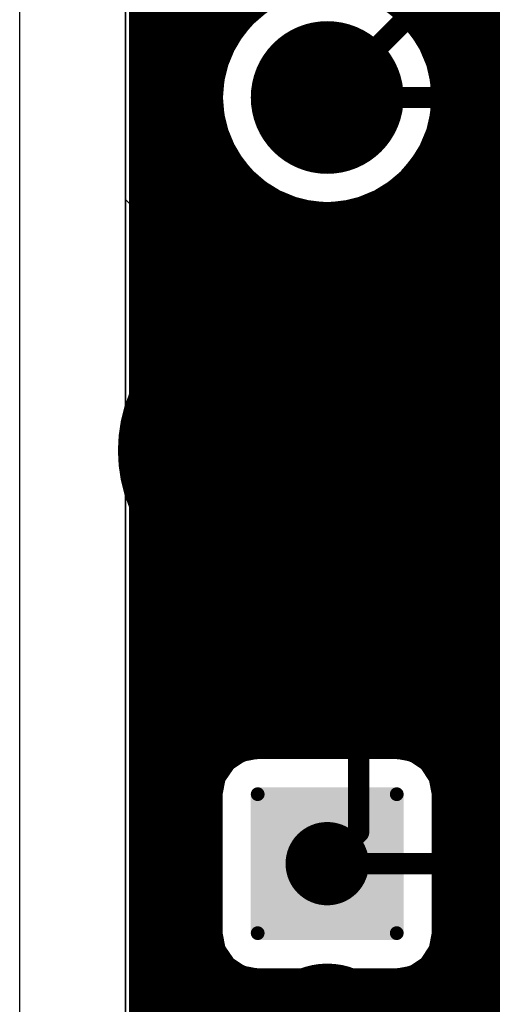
# Model space of a CAD drawing. Header units: millimetres. Extents: x 1.27 to 3.86, y 0.66 to 4.7.
# Tile 3 of 236: x 1.69 to 1.83, y 2.15 to 2.43. Entities that reach past the tile are written whole.
import ezdxf

# ---------------------------------------------------------------- set-up
doc = ezdxf.new("R2010")
doc.units = ezdxf.units.MM
doc.header["$MEASUREMENT"] = 0
for name, color, linetype in [('BottomLayer', 5, 'Continuous'), ('MidLayer1', 16, 'Continuous'), ('MidLayer2', 76, 'Continuous'), ('MidLayer3', 90, 'Continuous'), ('MidLayer4', 156, 'Continuous'), ('MidLayer5', 130, 'Continuous'), ('MidLayer6', 216, 'Continuous'), ('MultiLayer', 9, 'Continuous'), ('PadHoleLayer', 156, 'Continuous'), ('TopLayer', 1, 'Continuous')]:
    doc.layers.add(name, color=color, linetype=linetype)

# ---------------------------------------------------------------- blocks, each defined once
blk = doc.blocks.new('FP_M50_3930342_HDR3_MFG_104')
at = {"layer": 'BottomLayer'}
for points, const_width in [([(-0.07068, 0.05907, 1), (-0.06873, 0.05907, 1)], 0.00195), ([(-0.03127, 0.05907, 1), (-0.02932, 0.05907, 1)], 0.00195), ([(-0.01083, 0.03937, 1), (0.01083, 0.03937, 1)], 0.02165), ([(0.03917, 0.03937, 1), (0.06083, 0.03937, 1)], 0.02165), ([(-0.07068, 0.01967, 1), (-0.06873, 0.01967, 1)], 0.00195), ([(-0.03127, 0.01967, 1), (-0.02932, 0.01967, 1)], 0.00195)]:
    blk.add_lwpolyline(points, format="xyb", close=True, dxfattribs=dict(at, const_width=const_width))
for points in [[(-0.07165, 0.01967), (-0.02835, 0.01967), (-0.07165, 0.05907), (-0.02835, 0.05907)], [(-0.0697, 0.01772), (-0.0303, 0.01772), (-0.0697, 0.06102), (-0.0303, 0.06102)]]:
    blk.add_solid(points, dxfattribs=at)
at = {"layer": 'MidLayer1'}
for points, const_width in [([(-0.07068, 0.05907, 1), (-0.06873, 0.05907, 1)], 0.00195), ([(-0.03127, 0.05907, 1), (-0.02932, 0.05907, 1)], 0.00195), ([(-0.01083, 0.03937, 1), (0.01083, 0.03937, 1)], 0.02165), ([(0.03917, 0.03937, 1), (0.06083, 0.03937, 1)], 0.02165), ([(-0.07068, 0.01967, 1), (-0.06873, 0.01967, 1)], 0.00195), ([(-0.03127, 0.01967, 1), (-0.02932, 0.01967, 1)], 0.00195)]:
    blk.add_lwpolyline(points, format="xyb", close=True, dxfattribs=dict(at, const_width=const_width))
for points in [[(-0.07165, 0.01967), (-0.02835, 0.01967), (-0.07165, 0.05907), (-0.02835, 0.05907)], [(-0.0697, 0.01772), (-0.0303, 0.01772), (-0.0697, 0.06102), (-0.0303, 0.06102)]]:
    blk.add_solid(points, dxfattribs=at)
at = {"layer": 'MidLayer2'}
for points, const_width in [([(-0.07068, 0.05907, 1), (-0.06873, 0.05907, 1)], 0.00195), ([(-0.03127, 0.05907, 1), (-0.02932, 0.05907, 1)], 0.00195), ([(-0.01083, 0.03937, 1), (0.01083, 0.03937, 1)], 0.02165), ([(0.03917, 0.03937, 1), (0.06083, 0.03937, 1)], 0.02165), ([(-0.07068, 0.01967, 1), (-0.06873, 0.01967, 1)], 0.00195), ([(-0.03127, 0.01967, 1), (-0.02932, 0.01967, 1)], 0.00195)]:
    blk.add_lwpolyline(points, format="xyb", close=True, dxfattribs=dict(at, const_width=const_width))
for points in [[(-0.07165, 0.01967), (-0.02835, 0.01967), (-0.07165, 0.05907), (-0.02835, 0.05907)], [(-0.0697, 0.01772), (-0.0303, 0.01772), (-0.0697, 0.06102), (-0.0303, 0.06102)]]:
    blk.add_solid(points, dxfattribs=at)
at = {"layer": 'MidLayer3'}
for points, const_width in [([(-0.07068, 0.05907, 1), (-0.06873, 0.05907, 1)], 0.00195), ([(-0.03127, 0.05907, 1), (-0.02932, 0.05907, 1)], 0.00195), ([(-0.01083, 0.03937, 1), (0.01083, 0.03937, 1)], 0.02165), ([(0.03917, 0.03937, 1), (0.06083, 0.03937, 1)], 0.02165), ([(-0.07068, 0.01967, 1), (-0.06873, 0.01967, 1)], 0.00195), ([(-0.03127, 0.01967, 1), (-0.02932, 0.01967, 1)], 0.00195)]:
    blk.add_lwpolyline(points, format="xyb", close=True, dxfattribs=dict(at, const_width=const_width))
for points in [[(-0.07165, 0.01967), (-0.02835, 0.01967), (-0.07165, 0.05907), (-0.02835, 0.05907)], [(-0.0697, 0.01772), (-0.0303, 0.01772), (-0.0697, 0.06102), (-0.0303, 0.06102)]]:
    blk.add_solid(points, dxfattribs=at)
at = {"layer": 'MidLayer4'}
for points, const_width in [([(-0.07068, 0.05907, 1), (-0.06873, 0.05907, 1)], 0.00195), ([(-0.03127, 0.05907, 1), (-0.02932, 0.05907, 1)], 0.00195), ([(-0.01083, 0.03937, 1), (0.01083, 0.03937, 1)], 0.02165), ([(0.03917, 0.03937, 1), (0.06083, 0.03937, 1)], 0.02165), ([(-0.07068, 0.01967, 1), (-0.06873, 0.01967, 1)], 0.00195), ([(-0.03127, 0.01967, 1), (-0.02932, 0.01967, 1)], 0.00195)]:
    blk.add_lwpolyline(points, format="xyb", close=True, dxfattribs=dict(at, const_width=const_width))
for points in [[(-0.07165, 0.01967), (-0.02835, 0.01967), (-0.07165, 0.05907), (-0.02835, 0.05907)], [(-0.0697, 0.01772), (-0.0303, 0.01772), (-0.0697, 0.06102), (-0.0303, 0.06102)]]:
    blk.add_solid(points, dxfattribs=at)
at = {"layer": 'MidLayer5'}
for points, const_width in [([(-0.07068, 0.05907, 1), (-0.06873, 0.05907, 1)], 0.00195), ([(-0.03127, 0.05907, 1), (-0.02932, 0.05907, 1)], 0.00195), ([(-0.01083, 0.03937, 1), (0.01083, 0.03937, 1)], 0.02165), ([(0.03917, 0.03937, 1), (0.06083, 0.03937, 1)], 0.02165), ([(-0.07068, 0.01967, 1), (-0.06873, 0.01967, 1)], 0.00195), ([(-0.03127, 0.01967, 1), (-0.02932, 0.01967, 1)], 0.00195)]:
    blk.add_lwpolyline(points, format="xyb", close=True, dxfattribs=dict(at, const_width=const_width))
for points in [[(-0.07165, 0.01967), (-0.02835, 0.01967), (-0.07165, 0.05907), (-0.02835, 0.05907)], [(-0.0697, 0.01772), (-0.0303, 0.01772), (-0.0697, 0.06102), (-0.0303, 0.06102)]]:
    blk.add_solid(points, dxfattribs=at)
at = {"layer": 'MidLayer6'}
for points, const_width in [([(-0.07068, 0.05907, 1), (-0.06873, 0.05907, 1)], 0.00195), ([(-0.03127, 0.05907, 1), (-0.02932, 0.05907, 1)], 0.00195), ([(-0.01083, 0.03937, 1), (0.01083, 0.03937, 1)], 0.02165), ([(0.03917, 0.03937, 1), (0.06083, 0.03937, 1)], 0.02165), ([(-0.07068, 0.01967, 1), (-0.06873, 0.01967, 1)], 0.00195), ([(-0.03127, 0.01967, 1), (-0.02932, 0.01967, 1)], 0.00195)]:
    blk.add_lwpolyline(points, format="xyb", close=True, dxfattribs=dict(at, const_width=const_width))
for points in [[(-0.07165, 0.01967), (-0.02835, 0.01967), (-0.07165, 0.05907), (-0.02835, 0.05907)], [(-0.0697, 0.01772), (-0.0303, 0.01772), (-0.0697, 0.06102), (-0.0303, 0.06102)]]:
    blk.add_solid(points, dxfattribs=at)
at = {"layer": 'MultiLayer'}
for points, const_width in [([(-0.07068, 0.05907, 1), (-0.06873, 0.05907, 1)], 0.00195), ([(-0.03127, 0.05907, 1), (-0.02932, 0.05907, 1)], 0.00195), ([(-0.01083, 0.03937, 1), (0.01083, 0.03937, 1)], 0.02165), ([(0.03917, 0.03937, 1), (0.06083, 0.03937, 1)], 0.02165), ([(-0.07068, 0.01967, 1), (-0.06873, 0.01967, 1)], 0.00195), ([(-0.03127, 0.01967, 1), (-0.02932, 0.01967, 1)], 0.00195)]:
    blk.add_lwpolyline(points, format="xyb", close=True, dxfattribs=dict(at, const_width=const_width))
for points in [[(-0.07165, 0.01967), (-0.02835, 0.01967), (-0.07165, 0.05907), (-0.02835, 0.05907)], [(-0.0697, 0.01772), (-0.0303, 0.01772), (-0.0697, 0.06102), (-0.0303, 0.06102)]]:
    blk.add_solid(points, dxfattribs=at)
at = {"layer": 'PadHoleLayer', "const_width": 0.01181}
for points in [[(-0.05591, 0.03937, 1), (-0.04409, 0.03937, 1)], [(-0.00591, 0.03937, 1), (0.00591, 0.03937, 1)], [(0.04409, 0.03937, 1), (0.05591, 0.03937, 1)]]:
    blk.add_lwpolyline(points, format="xyb", close=True, dxfattribs=at)
at = {"layer": 'TopLayer'}
for points, const_width in [([(-0.07068, 0.05907, 1), (-0.06873, 0.05907, 1)], 0.00195), ([(-0.03127, 0.05907, 1), (-0.02932, 0.05907, 1)], 0.00195), ([(-0.01083, 0.03937, 1), (0.01083, 0.03937, 1)], 0.02165), ([(0.03917, 0.03937, 1), (0.06083, 0.03937, 1)], 0.02165), ([(-0.07068, 0.01967, 1), (-0.06873, 0.01967, 1)], 0.00195), ([(-0.03127, 0.01967, 1), (-0.02932, 0.01967, 1)], 0.00195)]:
    blk.add_lwpolyline(points, format="xyb", close=True, dxfattribs=dict(at, const_width=const_width))
for points in [[(-0.07165, 0.01967), (-0.02835, 0.01967), (-0.07165, 0.05907), (-0.02835, 0.05907)], [(-0.0697, 0.01772), (-0.0303, 0.01772), (-0.0697, 0.06102), (-0.0303, 0.06102)]]:
    blk.add_solid(points, dxfattribs=at)
blk = doc.blocks.new('FP_M50_3930342_HDR3_MFG_105')
at = {"layer": 'BottomLayer'}
for points, const_width in [([(-0.07068, 0.05907, 1), (-0.06873, 0.05907, 1)], 0.00195), ([(-0.03127, 0.05907, 1), (-0.02932, 0.05907, 1)], 0.00195), ([(-0.01083, 0.03937, 1), (0.01083, 0.03937, 1)], 0.02165), ([(0.03917, 0.03937, 1), (0.06083, 0.03937, 1)], 0.02165), ([(-0.07068, 0.01967, 1), (-0.06873, 0.01967, 1)], 0.00195), ([(-0.03127, 0.01967, 1), (-0.02932, 0.01967, 1)], 0.00195)]:
    blk.add_lwpolyline(points, format="xyb", close=True, dxfattribs=dict(at, const_width=const_width))
for points in [[(-0.07165, 0.01967), (-0.02835, 0.01967), (-0.07165, 0.05907), (-0.02835, 0.05907)], [(-0.0697, 0.01772), (-0.0303, 0.01772), (-0.0697, 0.06102), (-0.0303, 0.06102)]]:
    blk.add_solid(points, dxfattribs=at)
at = {"layer": 'MidLayer1'}
for points, const_width in [([(-0.07068, 0.05907, 1), (-0.06873, 0.05907, 1)], 0.00195), ([(-0.03127, 0.05907, 1), (-0.02932, 0.05907, 1)], 0.00195), ([(-0.01083, 0.03937, 1), (0.01083, 0.03937, 1)], 0.02165), ([(0.03917, 0.03937, 1), (0.06083, 0.03937, 1)], 0.02165), ([(-0.07068, 0.01967, 1), (-0.06873, 0.01967, 1)], 0.00195), ([(-0.03127, 0.01967, 1), (-0.02932, 0.01967, 1)], 0.00195)]:
    blk.add_lwpolyline(points, format="xyb", close=True, dxfattribs=dict(at, const_width=const_width))
for points in [[(-0.07165, 0.01967), (-0.02835, 0.01967), (-0.07165, 0.05907), (-0.02835, 0.05907)], [(-0.0697, 0.01772), (-0.0303, 0.01772), (-0.0697, 0.06102), (-0.0303, 0.06102)]]:
    blk.add_solid(points, dxfattribs=at)
at = {"layer": 'MidLayer2'}
for points, const_width in [([(-0.07068, 0.05907, 1), (-0.06873, 0.05907, 1)], 0.00195), ([(-0.03127, 0.05907, 1), (-0.02932, 0.05907, 1)], 0.00195), ([(-0.01083, 0.03937, 1), (0.01083, 0.03937, 1)], 0.02165), ([(0.03917, 0.03937, 1), (0.06083, 0.03937, 1)], 0.02165), ([(-0.07068, 0.01967, 1), (-0.06873, 0.01967, 1)], 0.00195), ([(-0.03127, 0.01967, 1), (-0.02932, 0.01967, 1)], 0.00195)]:
    blk.add_lwpolyline(points, format="xyb", close=True, dxfattribs=dict(at, const_width=const_width))
for points in [[(-0.07165, 0.01967), (-0.02835, 0.01967), (-0.07165, 0.05907), (-0.02835, 0.05907)], [(-0.0697, 0.01772), (-0.0303, 0.01772), (-0.0697, 0.06102), (-0.0303, 0.06102)]]:
    blk.add_solid(points, dxfattribs=at)
at = {"layer": 'MidLayer3'}
for points, const_width in [([(-0.07068, 0.05907, 1), (-0.06873, 0.05907, 1)], 0.00195), ([(-0.03127, 0.05907, 1), (-0.02932, 0.05907, 1)], 0.00195), ([(-0.01083, 0.03937, 1), (0.01083, 0.03937, 1)], 0.02165), ([(0.03917, 0.03937, 1), (0.06083, 0.03937, 1)], 0.02165), ([(-0.07068, 0.01967, 1), (-0.06873, 0.01967, 1)], 0.00195), ([(-0.03127, 0.01967, 1), (-0.02932, 0.01967, 1)], 0.00195)]:
    blk.add_lwpolyline(points, format="xyb", close=True, dxfattribs=dict(at, const_width=const_width))
for points in [[(-0.07165, 0.01967), (-0.02835, 0.01967), (-0.07165, 0.05907), (-0.02835, 0.05907)], [(-0.0697, 0.01772), (-0.0303, 0.01772), (-0.0697, 0.06102), (-0.0303, 0.06102)]]:
    blk.add_solid(points, dxfattribs=at)
at = {"layer": 'MidLayer4'}
for points, const_width in [([(-0.07068, 0.05907, 1), (-0.06873, 0.05907, 1)], 0.00195), ([(-0.03127, 0.05907, 1), (-0.02932, 0.05907, 1)], 0.00195), ([(-0.01083, 0.03937, 1), (0.01083, 0.03937, 1)], 0.02165), ([(0.03917, 0.03937, 1), (0.06083, 0.03937, 1)], 0.02165), ([(-0.07068, 0.01967, 1), (-0.06873, 0.01967, 1)], 0.00195), ([(-0.03127, 0.01967, 1), (-0.02932, 0.01967, 1)], 0.00195)]:
    blk.add_lwpolyline(points, format="xyb", close=True, dxfattribs=dict(at, const_width=const_width))
for points in [[(-0.07165, 0.01967), (-0.02835, 0.01967), (-0.07165, 0.05907), (-0.02835, 0.05907)], [(-0.0697, 0.01772), (-0.0303, 0.01772), (-0.0697, 0.06102), (-0.0303, 0.06102)]]:
    blk.add_solid(points, dxfattribs=at)
at = {"layer": 'MidLayer5'}
for points, const_width in [([(-0.07068, 0.05907, 1), (-0.06873, 0.05907, 1)], 0.00195), ([(-0.03127, 0.05907, 1), (-0.02932, 0.05907, 1)], 0.00195), ([(-0.01083, 0.03937, 1), (0.01083, 0.03937, 1)], 0.02165), ([(0.03917, 0.03937, 1), (0.06083, 0.03937, 1)], 0.02165), ([(-0.07068, 0.01967, 1), (-0.06873, 0.01967, 1)], 0.00195), ([(-0.03127, 0.01967, 1), (-0.02932, 0.01967, 1)], 0.00195)]:
    blk.add_lwpolyline(points, format="xyb", close=True, dxfattribs=dict(at, const_width=const_width))
for points in [[(-0.07165, 0.01967), (-0.02835, 0.01967), (-0.07165, 0.05907), (-0.02835, 0.05907)], [(-0.0697, 0.01772), (-0.0303, 0.01772), (-0.0697, 0.06102), (-0.0303, 0.06102)]]:
    blk.add_solid(points, dxfattribs=at)
at = {"layer": 'MidLayer6'}
for points, const_width in [([(-0.07068, 0.05907, 1), (-0.06873, 0.05907, 1)], 0.00195), ([(-0.03127, 0.05907, 1), (-0.02932, 0.05907, 1)], 0.00195), ([(-0.01083, 0.03937, 1), (0.01083, 0.03937, 1)], 0.02165), ([(0.03917, 0.03937, 1), (0.06083, 0.03937, 1)], 0.02165), ([(-0.07068, 0.01967, 1), (-0.06873, 0.01967, 1)], 0.00195), ([(-0.03127, 0.01967, 1), (-0.02932, 0.01967, 1)], 0.00195)]:
    blk.add_lwpolyline(points, format="xyb", close=True, dxfattribs=dict(at, const_width=const_width))
for points in [[(-0.07165, 0.01967), (-0.02835, 0.01967), (-0.07165, 0.05907), (-0.02835, 0.05907)], [(-0.0697, 0.01772), (-0.0303, 0.01772), (-0.0697, 0.06102), (-0.0303, 0.06102)]]:
    blk.add_solid(points, dxfattribs=at)
at = {"layer": 'MultiLayer'}
for points, const_width in [([(-0.07068, 0.05907, 1), (-0.06873, 0.05907, 1)], 0.00195), ([(-0.03127, 0.05907, 1), (-0.02932, 0.05907, 1)], 0.00195), ([(-0.01083, 0.03937, 1), (0.01083, 0.03937, 1)], 0.02165), ([(0.03917, 0.03937, 1), (0.06083, 0.03937, 1)], 0.02165), ([(-0.07068, 0.01967, 1), (-0.06873, 0.01967, 1)], 0.00195), ([(-0.03127, 0.01967, 1), (-0.02932, 0.01967, 1)], 0.00195)]:
    blk.add_lwpolyline(points, format="xyb", close=True, dxfattribs=dict(at, const_width=const_width))
for points in [[(-0.07165, 0.01967), (-0.02835, 0.01967), (-0.07165, 0.05907), (-0.02835, 0.05907)], [(-0.0697, 0.01772), (-0.0303, 0.01772), (-0.0697, 0.06102), (-0.0303, 0.06102)]]:
    blk.add_solid(points, dxfattribs=at)
at = {"layer": 'PadHoleLayer', "const_width": 0.01181}
for points in [[(-0.05591, 0.03937, 1), (-0.04409, 0.03937, 1)], [(-0.00591, 0.03937, 1), (0.00591, 0.03937, 1)], [(0.04409, 0.03937, 1), (0.05591, 0.03937, 1)]]:
    blk.add_lwpolyline(points, format="xyb", close=True, dxfattribs=at)
at = {"layer": 'TopLayer'}
for points, const_width in [([(-0.07068, 0.05907, 1), (-0.06873, 0.05907, 1)], 0.00195), ([(-0.03127, 0.05907, 1), (-0.02932, 0.05907, 1)], 0.00195), ([(-0.01083, 0.03937, 1), (0.01083, 0.03937, 1)], 0.02165), ([(0.03917, 0.03937, 1), (0.06083, 0.03937, 1)], 0.02165), ([(-0.07068, 0.01967, 1), (-0.06873, 0.01967, 1)], 0.00195), ([(-0.03127, 0.01967, 1), (-0.02932, 0.01967, 1)], 0.00195)]:
    blk.add_lwpolyline(points, format="xyb", close=True, dxfattribs=dict(at, const_width=const_width))
for points in [[(-0.07165, 0.01967), (-0.02835, 0.01967), (-0.07165, 0.05907), (-0.02835, 0.05907)], [(-0.0697, 0.01772), (-0.0303, 0.01772), (-0.0697, 0.06102), (-0.0303, 0.06102)]]:
    blk.add_solid(points, dxfattribs=at)
blk = doc.blocks.new('F_______10_20_B_197')
at = {"layer": 'BottomLayer'}
for points, const_width in [([(0.01969, 0, 1), (-0.01969, 0, 1)], 0.04637), ([(-0.03128, 0, 1), (-0.00809, 0, 1)], 0.02319), ([(0.00809, 0, 1), (0.03128, 0, 1)], 0.02319), ([(-0.00984, 0, 1), (0.00984, 0, 1)], 0.01969)]:
    blk.add_lwpolyline(points, format="xyb", close=True, dxfattribs=dict(at, const_width=const_width))
blk = doc.blocks.new('F_______10_20_198')
at = {"layer": 'TopLayer'}
for points, const_width in [([(0.01969, 0, 1), (-0.01969, 0, 1)], 0.04637), ([(-0.03128, 0, 1), (-0.00809, 0, 1)], 0.02319), ([(0.00809, 0, 1), (0.03128, 0, 1)], 0.02319), ([(-0.00984, 0, 1), (0.00984, 0, 1)], 0.01969)]:
    blk.add_lwpolyline(points, format="xyb", close=True, dxfattribs=dict(at, const_width=const_width))

msp = doc.modelspace()

# ---------------------------------------------------------------- linework, layer by layer
at = {"layer": 'BottomLayer', "const_width": 0.006}
for points in [[(1.77913, 2.40297), (1.85026, 2.40297)], [(1.77913, 2.18563), (1.8393, 2.18563)]]:
    msp.add_lwpolyline(points, dxfattribs=at)
at = {"layer": 'BottomLayer', "const_width": 0.003}
for points in [[(1.77763, 2.40297, 1), (1.78063, 2.40297, 1)], [(1.77763, 2.18563, 1), (1.78063, 2.18563, 1)]]:
    msp.add_lwpolyline(points, format="xyb", close=True, dxfattribs=at)
at = {"layer": 'MidLayer1', "const_width": 0.008}
for points in [[(1.72699, 2.03594), (1.727, 4.674)], [(1.73, 2.03594), (1.73, 4.674)], [(1.735, 2.03594), (1.735, 4.674)], [(1.74, 2.03594), (1.74, 4.674)], [(1.745, 2.03594), (1.745, 4.674)], [(1.815, 2.03594), (1.815, 4.674)], [(1.82, 2.03594), (1.82, 4.674)], [(1.825, 2.03594), (1.825, 4.674)], [(1.81, 2.41637), (1.81, 2.4749)], [(1.75, 2.41982), (1.75, 2.47298)], [(1.805, 2.42449), (1.805, 2.47075)], [(1.755, 2.42643), (1.755, 2.47004)], [(1.72699, 2.425), (1.75369, 2.425)], [(1.80457, 2.425), (2.28326, 2.425)], [(1.72699, 2.42), (1.7501, 2.42)], [(1.80816, 2.42), (2.28033, 2.42)], [(1.72699, 2.415), (1.7477, 2.415)], [(1.81056, 2.415), (1.96876, 2.415)], [(1.72699, 2.41), (1.74622, 2.41)], [(1.81204, 2.41), (1.96397, 2.41)], [(1.72699, 2.405), (1.74554, 2.405)], [(1.81272, 2.405), (1.9613, 2.405)], [(1.72699, 2.4), (1.74561, 2.4)], [(1.81265, 2.4), (1.95998, 2.4)], [(1.72699, 2.395), (1.74643, 2.395)], [(1.81183, 2.395), (1.9598, 2.395)], [(1.72699, 2.39), (1.74808, 2.39)], [(1.81018, 2.39), (1.96071, 2.39)], [(1.81, 2.21369), (1.81, 2.38957)], [(1.72699, 2.385), (1.75068, 2.385)], [(1.75, 2.21562), (1.75, 2.38612)], [(1.80758, 2.385), (1.96287, 2.385)], [(1.805, 2.21785), (1.805, 2.38145)], [(1.72699, 2.38), (1.75453, 2.38)], [(1.755, 2.21856), (1.755, 2.37951)], [(1.80373, 2.38), (1.96677, 2.38)], [(1.8, 2.21923), (1.8, 2.37657)], [(1.72699, 2.375), (1.76042, 2.375)], [(1.76, 2.21928), (1.76, 2.37528)], [(1.795, 2.21928), (1.795, 2.37329)], [(1.79784, 2.375), (1.97458, 2.375)], [(1.765, 2.21928), (1.765, 2.37243)], [(1.77, 2.21928), (1.77, 2.37058)], [(1.79, 2.21928), (1.79, 2.37112)], [(1.72699, 2.37), (1.77238, 2.37)], [(1.775, 2.21928), (1.775, 2.36957)], [(1.78, 2.21928), (1.78, 2.36933)], [(1.785, 2.21928), (1.785, 2.36983)], [(1.78588, 2.37), (2.51426, 2.37)], [(1.72699, 2.365), (2.51506, 2.365)], [(1.72699, 2.36), (2.51723, 2.36)], [(1.72699, 2.355), (2.52141, 2.355)], [(1.72699, 2.35), (1.89532, 2.35)], [(1.72699, 2.345), (1.88877, 2.345)], [(1.72699, 2.34), (1.88529, 2.34)], [(1.72699, 2.335), (1.88341, 2.335)], [(1.72699, 2.33), (1.88272, 2.33)], [(1.72699, 2.325), (1.88312, 2.325)], [(1.72699, 2.32), (1.88468, 2.32)], [(1.72699, 2.315), (1.88769, 2.315)], [(1.72699, 2.31), (1.89313, 2.31)], [(1.72699, 2.305), (2.16641, 2.305)], [(1.72699, 2.3), (2.01034, 2.3)], [(1.72699, 2.295), (1.89549, 2.295)], [(1.72699, 2.29), (1.89052, 2.29)], [(1.72699, 2.285), (1.88775, 2.285)], [(1.72699, 2.28), (1.88637, 2.28)], [(1.72699, 2.275), (1.88612, 2.275)], [(1.72699, 2.27), (1.88696, 2.27)], [(1.72699, 2.265), (1.88904, 2.265)], [(1.72699, 2.26), (1.89281, 2.26)], [(1.72699, 2.255), (1.89912, 2.255)], [(1.72699, 2.25), (1.89365, 2.25)], [(1.72699, 2.245), (1.89063, 2.245)], [(1.72699, 2.24), (1.88907, 2.24)], [(1.72699, 2.235), (1.88865, 2.235)], [(1.72699, 2.23), (1.88933, 2.23)], [(1.72699, 2.225), (1.89121, 2.225)], [(1.72699, 2.22), (1.89468, 2.22)], [(1.75943, 2.21928), (1.79883, 2.21928)], [(1.72699, 2.215), (1.74937, 2.215)], [(1.80889, 2.215), (1.90118, 2.215)], [(1.72699, 2.21), (1.74628, 2.21)], [(1.81198, 2.21), (1.92531, 2.21)], [(1.74548, 2.16592), (1.74548, 2.20533)], [(1.81278, 2.16592), (1.81278, 2.20533)], [(1.72699, 2.205), (1.74548, 2.205)], [(1.81278, 2.205), (1.92559, 2.205)], [(1.72699, 2.2), (1.74548, 2.2)], [(1.81278, 2.2), (1.90244, 2.2)], [(1.72699, 2.195), (1.74548, 2.195)], [(1.81278, 2.195), (1.89568, 2.195)], [(1.72699, 2.19), (1.74548, 2.19)], [(1.81278, 2.19), (1.89212, 2.19)], [(1.72699, 2.185), (1.74548, 2.185)], [(1.81278, 2.185), (1.89018, 2.185)], [(1.72699, 2.18), (1.74548, 2.18)], [(1.81278, 2.18), (1.88944, 2.18)], [(1.72699, 2.175), (1.74548, 2.175)], [(1.81278, 2.175), (1.8898, 2.175)], [(1.72699, 2.17), (1.74548, 2.17)], [(1.81278, 2.17), (1.89131, 2.17)], [(1.72699, 2.165), (1.74551, 2.165)], [(1.81275, 2.165), (1.89425, 2.165)], [(1.72699, 2.16), (1.7468, 2.16)], [(1.81146, 2.16), (1.89954, 2.16)], [(1.75, 2.10248), (1.75, 2.15564)], [(1.81, 2.09903), (1.81, 2.15756)], [(1.72699, 2.155), (1.75075, 2.155)], [(1.755, 2.10909), (1.755, 2.1527)], [(1.805, 2.10715), (1.805, 2.15341)], [(1.80751, 2.155), (1.90371, 2.155)], [(1.72699, 2.15), (1.90371, 2.15)], [(1.75943, 2.15198), (1.79883, 2.15198)], [(1.76, 2.11332), (1.76, 2.15198)], [(1.765, 2.11617), (1.765, 2.15198)], [(1.77, 2.11802), (1.77, 2.15198)], [(1.775, 2.11903), (1.775, 2.15198)], [(1.78, 2.11927), (1.78, 2.15198)], [(1.785, 2.11877), (1.785, 2.15198)], [(1.79, 2.11748), (1.79, 2.15198)], [(1.795, 2.11531), (1.795, 2.15198)], [(1.8, 2.11203), (1.8, 2.15202)], [(1.72699, 2.145), (1.90371, 2.145)]]:
    msp.add_lwpolyline(points, dxfattribs=at)
at = {"layer": 'MidLayer1'}
for points, const_width in [([(1.81278, 2.40297, 1), (1.74548, 2.40297, 1)], 0.008), ([(1.753, 2.42643, 1), (1.757, 2.42643, 1)], 0.004), ([(1.72499, 2.425, 1), (1.72899, 2.425, 1)], 0.004), ([(1.75169, 2.425, 1), (1.75569, 2.425, 1)], 0.004), ([(1.80257, 2.425, 1), (1.80657, 2.425, 1)], 0.004), ([(1.803, 2.42449, 1), (1.807, 2.42449, 1)], 0.004), ([(1.72499, 2.42, 1), (1.72899, 2.42, 1)], 0.004), ([(1.748, 2.41982, 1), (1.752, 2.41982, 1)], 0.004), ([(1.7481, 2.42, 1), (1.7521, 2.42, 1)], 0.004), ([(1.80616, 2.42, 1), (1.81016, 2.42, 1)], 0.004), ([(1.72499, 2.415, 1), (1.72899, 2.415, 1)], 0.004), ([(1.7457, 2.415, 1), (1.7497, 2.415, 1)], 0.004), ([(1.808, 2.41637, 1), (1.812, 2.41637, 1)], 0.004), ([(1.80856, 2.415, 1), (1.81256, 2.415, 1)], 0.004), ([(1.72499, 2.41, 1), (1.72899, 2.41, 1)], 0.004), ([(1.74422, 2.41, 1), (1.74822, 2.41, 1)], 0.004), ([(1.81004, 2.41, 1), (1.81404, 2.41, 1)], 0.004), ([(1.72499, 2.405, 1), (1.72899, 2.405, 1)], 0.004), ([(1.74354, 2.405, 1), (1.74754, 2.405, 1)], 0.004), ([(1.81072, 2.405, 1), (1.81472, 2.405, 1)], 0.004), ([(1.74348, 2.40297, 1), (1.74748, 2.40297, 1)], 0.004), ([(1.81078, 2.40297, 1), (1.81478, 2.40297, 1)], 0.004), ([(1.72499, 2.4, 1), (1.72899, 2.4, 1)], 0.004), ([(1.74361, 2.4, 1), (1.74761, 2.4, 1)], 0.004), ([(1.81065, 2.4, 1), (1.81465, 2.4, 1)], 0.004), ([(1.72499, 2.395, 1), (1.72899, 2.395, 1)], 0.004), ([(1.74443, 2.395, 1), (1.74843, 2.395, 1)], 0.004), ([(1.80983, 2.395, 1), (1.81383, 2.395, 1)], 0.004), ([(1.72499, 2.39, 1), (1.72899, 2.39, 1)], 0.004), ([(1.74608, 2.39, 1), (1.75008, 2.39, 1)], 0.004), ([(1.80818, 2.39, 1), (1.81218, 2.39, 1)], 0.004), ([(1.808, 2.38957, 1), (1.812, 2.38957, 1)], 0.004), ([(1.72499, 2.385, 1), (1.72899, 2.385, 1)], 0.004), ([(1.748, 2.38612, 1), (1.752, 2.38612, 1)], 0.004), ([(1.74868, 2.385, 1), (1.75268, 2.385, 1)], 0.004), ([(1.80558, 2.385, 1), (1.80958, 2.385, 1)], 0.004), ([(1.803, 2.38145, 1), (1.807, 2.38145, 1)], 0.004), ([(1.72499, 2.38, 1), (1.72899, 2.38, 1)], 0.004), ([(1.75253, 2.38, 1), (1.75653, 2.38, 1)], 0.004), ([(1.753, 2.37951, 1), (1.757, 2.37951, 1)], 0.004), ([(1.80173, 2.38, 1), (1.80573, 2.38, 1)], 0.004), ([(1.798, 2.37657, 1), (1.802, 2.37657, 1)], 0.004), ([(1.72499, 2.375, 1), (1.72899, 2.375, 1)], 0.004), ([(1.758, 2.37528, 1), (1.762, 2.37528, 1)], 0.004), ([(1.75842, 2.375, 1), (1.76242, 2.375, 1)], 0.004), ([(1.793, 2.37329, 1), (1.797, 2.37329, 1)], 0.004), ([(1.79584, 2.375, 1), (1.79984, 2.375, 1)], 0.004), ([(1.763, 2.37243, 1), (1.767, 2.37243, 1)], 0.004), ([(1.768, 2.37058, 1), (1.772, 2.37058, 1)], 0.004), ([(1.788, 2.37112, 1), (1.792, 2.37112, 1)], 0.004), ([(1.72499, 2.37, 1), (1.72899, 2.37, 1)], 0.004), ([(1.77038, 2.37, 1), (1.77438, 2.37, 1)], 0.004), ([(1.773, 2.36957, 1), (1.777, 2.36957, 1)], 0.004), ([(1.778, 2.36933, 1), (1.782, 2.36933, 1)], 0.004), ([(1.783, 2.36983, 1), (1.787, 2.36983, 1)], 0.004), ([(1.78388, 2.37, 1), (1.78788, 2.37, 1)], 0.004), ([(1.72499, 2.365, 1), (1.72899, 2.365, 1)], 0.004), ([(1.72499, 2.36, 1), (1.72899, 2.36, 1)], 0.004), ([(1.72499, 2.355, 1), (1.72899, 2.355, 1)], 0.004), ([(1.72499, 2.35, 1), (1.72899, 2.35, 1)], 0.004), ([(1.72499, 2.345, 1), (1.72899, 2.345, 1)], 0.004), ([(1.72499, 2.34, 1), (1.72899, 2.34, 1)], 0.004), ([(1.72499, 2.335, 1), (1.72899, 2.335, 1)], 0.004), ([(1.72499, 2.33, 1), (1.72899, 2.33, 1)], 0.004), ([(1.72499, 2.325, 1), (1.72899, 2.325, 1)], 0.004), ([(1.72499, 2.32, 1), (1.72899, 2.32, 1)], 0.004), ([(1.72499, 2.315, 1), (1.72899, 2.315, 1)], 0.004), ([(1.72499, 2.31, 1), (1.72899, 2.31, 1)], 0.004), ([(1.72499, 2.305, 1), (1.72899, 2.305, 1)], 0.004), ([(1.72499, 2.3, 1), (1.72899, 2.3, 1)], 0.004), ([(1.72499, 2.295, 1), (1.72899, 2.295, 1)], 0.004), ([(1.72499, 2.29, 1), (1.72899, 2.29, 1)], 0.004), ([(1.72499, 2.285, 1), (1.72899, 2.285, 1)], 0.004), ([(1.72499, 2.28, 1), (1.72899, 2.28, 1)], 0.004), ([(1.72499, 2.275, 1), (1.72899, 2.275, 1)], 0.004), ([(1.72499, 2.27, 1), (1.72899, 2.27, 1)], 0.004), ([(1.72499, 2.265, 1), (1.72899, 2.265, 1)], 0.004), ([(1.72499, 2.26, 1), (1.72899, 2.26, 1)], 0.004), ([(1.72499, 2.255, 1), (1.72899, 2.255, 1)], 0.004), ([(1.72499, 2.25, 1), (1.72899, 2.25, 1)], 0.004), ([(1.72499, 2.245, 1), (1.72899, 2.245, 1)], 0.004), ([(1.72499, 2.24, 1), (1.72899, 2.24, 1)], 0.004), ([(1.72499, 2.235, 1), (1.72899, 2.235, 1)], 0.004), ([(1.72499, 2.23, 1), (1.72899, 2.23, 1)], 0.004), ([(1.72499, 2.225, 1), (1.72899, 2.225, 1)], 0.004), ([(1.72499, 2.22, 1), (1.72899, 2.22, 1)], 0.004), ([(1.75743, 2.21928, 1), (1.76143, 2.21928, 1)], 0.004), ([(1.75743, 2.21928, 1), (1.76143, 2.21928, 1)], 0.004), ([(1.758, 2.21928, 1), (1.762, 2.21928, 1)], 0.004), ([(1.763, 2.21928, 1), (1.767, 2.21928, 1)], 0.004), ([(1.768, 2.21928, 1), (1.772, 2.21928, 1)], 0.004), ([(1.773, 2.21928, 1), (1.777, 2.21928, 1)], 0.004), ([(1.778, 2.21928, 1), (1.782, 2.21928, 1)], 0.004), ([(1.783, 2.21928, 1), (1.787, 2.21928, 1)], 0.004), ([(1.788, 2.21928, 1), (1.792, 2.21928, 1)], 0.004), ([(1.793, 2.21928, 1), (1.797, 2.21928, 1)], 0.004), ([(1.79683, 2.21928, 1), (1.80083, 2.21928, 1)], 0.004), ([(1.79683, 2.21928, 1), (1.80083, 2.21928, 1)], 0.004), ([(1.753, 2.21856, 1), (1.757, 2.21856, 1)], 0.004), ([(1.798, 2.21923, 1), (1.802, 2.21923, 1)], 0.004), ([(1.803, 2.21785, 1), (1.807, 2.21785, 1)], 0.004), ([(1.72499, 2.215, 1), (1.72899, 2.215, 1)], 0.004), ([(1.74737, 2.215, 1), (1.75137, 2.215, 1)], 0.004), ([(1.748, 2.21562, 1), (1.752, 2.21562, 1)], 0.004), ([(1.80689, 2.215, 1), (1.81089, 2.215, 1)], 0.004), ([(1.808, 2.21369, 1), (1.812, 2.21369, 1)], 0.004), ([(1.72499, 2.21, 1), (1.72899, 2.21, 1)], 0.004), ([(1.74428, 2.21, 1), (1.74828, 2.21, 1)], 0.004), ([(1.80998, 2.21, 1), (1.81398, 2.21, 1)], 0.004), ([(1.74348, 2.20533, 1), (1.74748, 2.20533, 1)], 0.004), ([(1.74348, 2.20533, 1), (1.74748, 2.20533, 1)], 0.004), ([(1.81078, 2.20533, 1), (1.81478, 2.20533, 1)], 0.004), ([(1.81078, 2.20533, 1), (1.81478, 2.20533, 1)], 0.004), ([(1.72499, 2.205, 1), (1.72899, 2.205, 1)], 0.004), ([(1.74348, 2.205, 1), (1.74748, 2.205, 1)], 0.004), ([(1.81078, 2.205, 1), (1.81478, 2.205, 1)], 0.004), ([(1.72499, 2.2, 1), (1.72899, 2.2, 1)], 0.004), ([(1.74348, 2.2, 1), (1.74748, 2.2, 1)], 0.004), ([(1.81078, 2.2, 1), (1.81478, 2.2, 1)], 0.004), ([(1.72499, 2.195, 1), (1.72899, 2.195, 1)], 0.004), ([(1.74348, 2.195, 1), (1.74748, 2.195, 1)], 0.004), ([(1.81078, 2.195, 1), (1.81478, 2.195, 1)], 0.004), ([(1.72499, 2.19, 1), (1.72899, 2.19, 1)], 0.004), ([(1.74348, 2.19, 1), (1.74748, 2.19, 1)], 0.004), ([(1.81078, 2.19, 1), (1.81478, 2.19, 1)], 0.004), ([(1.72499, 2.185, 1), (1.72899, 2.185, 1)], 0.004), ([(1.74348, 2.185, 1), (1.74748, 2.185, 1)], 0.004), ([(1.81078, 2.185, 1), (1.81478, 2.185, 1)], 0.004), ([(1.72499, 2.18, 1), (1.72899, 2.18, 1)], 0.004), ([(1.74348, 2.18, 1), (1.74748, 2.18, 1)], 0.004), ([(1.81078, 2.18, 1), (1.81478, 2.18, 1)], 0.004), ([(1.72499, 2.175, 1), (1.72899, 2.175, 1)], 0.004), ([(1.74348, 2.175, 1), (1.74748, 2.175, 1)], 0.004), ([(1.81078, 2.175, 1), (1.81478, 2.175, 1)], 0.004), ([(1.72499, 2.17, 1), (1.72899, 2.17, 1)], 0.004), ([(1.74348, 2.17, 1), (1.74748, 2.17, 1)], 0.004), ([(1.81078, 2.17, 1), (1.81478, 2.17, 1)], 0.004), ([(1.72499, 2.165, 1), (1.72899, 2.165, 1)], 0.004), ([(1.74348, 2.16592, 1), (1.74748, 2.16592, 1)], 0.004), ([(1.74348, 2.16592, 1), (1.74748, 2.16592, 1)], 0.004), ([(1.74351, 2.165, 1), (1.74751, 2.165, 1)], 0.004), ([(1.81075, 2.165, 1), (1.81475, 2.165, 1)], 0.004), ([(1.81078, 2.16592, 1), (1.81478, 2.16592, 1)], 0.004), ([(1.81078, 2.16592, 1), (1.81478, 2.16592, 1)], 0.004), ([(1.72499, 2.16, 1), (1.72899, 2.16, 1)], 0.004), ([(1.7448, 2.16, 1), (1.7488, 2.16, 1)], 0.004), ([(1.80946, 2.16, 1), (1.81346, 2.16, 1)], 0.004), ([(1.748, 2.15564, 1), (1.752, 2.15564, 1)], 0.004), ([(1.808, 2.15756, 1), (1.812, 2.15756, 1)], 0.004), ([(1.72499, 2.155, 1), (1.72899, 2.155, 1)], 0.004), ([(1.74875, 2.155, 1), (1.75275, 2.155, 1)], 0.004), ([(1.753, 2.1527, 1), (1.757, 2.1527, 1)], 0.004), ([(1.803, 2.15341, 1), (1.807, 2.15341, 1)], 0.004), ([(1.80551, 2.155, 1), (1.80951, 2.155, 1)], 0.004), ([(1.72499, 2.15, 1), (1.72899, 2.15, 1)], 0.004), ([(1.75743, 2.15198, 1), (1.76143, 2.15198, 1)], 0.004), ([(1.75743, 2.15198, 1), (1.76143, 2.15198, 1)], 0.004), ([(1.758, 2.15198, 1), (1.762, 2.15198, 1)], 0.004), ([(1.763, 2.15198, 1), (1.767, 2.15198, 1)], 0.004), ([(1.768, 2.15198, 1), (1.772, 2.15198, 1)], 0.004), ([(1.773, 2.15198, 1), (1.777, 2.15198, 1)], 0.004), ([(1.778, 2.15198, 1), (1.782, 2.15198, 1)], 0.004), ([(1.783, 2.15198, 1), (1.787, 2.15198, 1)], 0.004), ([(1.788, 2.15198, 1), (1.792, 2.15198, 1)], 0.004), ([(1.793, 2.15198, 1), (1.797, 2.15198, 1)], 0.004), ([(1.79683, 2.15198, 1), (1.80083, 2.15198, 1)], 0.004), ([(1.79683, 2.15198, 1), (1.80083, 2.15198, 1)], 0.004), ([(1.798, 2.15202, 1), (1.802, 2.15202, 1)], 0.004), ([(1.72499, 2.145, 1), (1.72899, 2.145, 1)], 0.004)]:
    msp.add_lwpolyline(points, format="xyb", close=True, dxfattribs=dict(at, const_width=const_width))
at = {"layer": 'MidLayer1', "const_width": 0.008}
for points in [[(1.74548, 2.20533, -0.414214), (1.75943, 2.21928)], [(1.79883, 2.21928, -0.414214), (1.81278, 2.20533)], [(1.75943, 2.15198, -0.414214), (1.74548, 2.16592)], [(1.81278, 2.16592, -0.414214), (1.79883, 2.15198)]]:
    msp.add_lwpolyline(points, format="xyb", dxfattribs=at)
at = {"layer": 'MidLayer4'}
for p, q in [((1.72199, 2.03178), (1.722, 4.678)), ((1.76418, 2.42887), (1.75798, 2.42412)), ((1.80028, 2.42412), (1.79408, 2.42887)), ((1.75798, 2.42412), (1.75323, 2.41792)), ((1.80503, 2.41792), (1.80028, 2.42412)), ((1.75323, 2.41792), (1.75024, 2.41071)), ((1.80802, 2.41071), (1.80503, 2.41792)), ((1.75024, 2.41071), (1.74922, 2.40297)), ((1.80904, 2.40297), (1.80802, 2.41071)), ((1.74922, 2.40297), (1.75024, 2.39523)), ((1.80802, 2.39523), (1.80904, 2.40297)), ((1.75024, 2.39523), (1.75323, 2.38802)), ((1.80503, 2.38802), (1.80802, 2.39523)), ((1.75323, 2.38802), (1.75798, 2.38182)), ((1.80028, 2.38182), (1.80503, 2.38802)), ((1.75798, 2.38182), (1.76418, 2.37707)), ((1.79408, 2.37707), (1.80028, 2.38182)), ((1.76418, 2.37707), (1.77139, 2.37408)), ((1.78687, 2.37408), (1.79408, 2.37707)), ((1.77139, 2.37408), (1.77913, 2.37306)), ((1.77913, 2.37306), (1.78687, 2.37408)), ((1.75943, 2.21548), (1.75554, 2.21471)), ((1.79883, 2.21548), (1.75943, 2.21548)), ((1.80272, 2.21471), (1.79883, 2.21548)), ((1.75225, 2.21251), (1.75005, 2.20922)), ((1.75554, 2.21471), (1.75225, 2.21251)), ((1.80601, 2.21251), (1.80272, 2.21471)), ((1.80821, 2.20922), (1.80601, 2.21251)), ((1.75005, 2.20922), (1.74928, 2.20533)), ((1.80898, 2.20533), (1.80821, 2.20922)), ((1.74928, 2.20533), (1.74928, 2.16592)), ((1.80898, 2.16592), (1.80898, 2.20533)), ((1.74928, 2.16592), (1.75005, 2.16204)), ((1.80821, 2.16204), (1.80898, 2.16592)), ((1.75005, 2.16204), (1.75225, 2.15875)), ((1.80601, 2.15875), (1.80821, 2.16204)), ((1.75225, 2.15875), (1.75554, 2.15655)), ((1.75554, 2.15655), (1.75943, 2.15578)), ((1.79883, 2.15578), (1.80272, 2.15655)), ((1.80272, 2.15655), (1.80601, 2.15875)), ((1.75943, 2.15578), (1.79883, 2.15578))]:
    msp.add_line(p, q, dxfattribs=at)
at = {"layer": 'MidLayer5'}
for p, q in [((1.72199, 2.374), (1.72199, 2.80588)), ((1.76165, 2.42703), (1.7581, 2.424)), ((1.80016, 2.424), (1.79661, 2.42703)), ((1.7581, 2.424), (1.75507, 2.42045)), ((1.80319, 2.42045), (1.80016, 2.424)), ((1.75507, 2.42045), (1.75263, 2.41647)), ((1.80563, 2.41647), (1.80319, 2.42045)), ((1.75263, 2.41647), (1.75084, 2.41216)), ((1.80742, 2.41216), (1.80563, 2.41647)), ((1.75084, 2.41216), (1.74975, 2.40762)), ((1.80851, 2.40762), (1.80742, 2.41216)), ((1.74975, 2.40762), (1.74938, 2.40297)), ((1.80888, 2.40297), (1.80851, 2.40762)), ((1.74938, 2.40297), (1.74975, 2.39832)), ((1.80851, 2.39832), (1.80888, 2.40297)), ((1.74975, 2.39832), (1.75084, 2.39378)), ((1.80742, 2.39378), (1.80851, 2.39832)), ((1.75084, 2.39378), (1.75263, 2.38947)), ((1.80563, 2.38947), (1.80742, 2.39378)), ((1.75263, 2.38947), (1.75507, 2.38549)), ((1.80319, 2.38549), (1.80563, 2.38947)), ((1.75507, 2.38549), (1.7581, 2.38194)), ((1.80016, 2.38194), (1.80319, 2.38549)), ((1.7581, 2.38194), (1.76165, 2.37891)), ((1.79661, 2.37891), (1.80016, 2.38194)), ((1.76165, 2.37891), (1.76563, 2.37647)), ((1.79263, 2.37647), (1.79661, 2.37891)), ((1.76563, 2.37647), (1.76994, 2.37468)), ((1.76994, 2.37468), (1.77448, 2.37359)), ((1.78378, 2.37359), (1.78832, 2.37468)), ((1.78832, 2.37468), (1.79263, 2.37647)), ((1.77831, 2.31768), (1.72199, 2.374)), ((1.77448, 2.37359), (1.77913, 2.37322)), ((1.77913, 2.37322), (1.78378, 2.37359)), ((1.88585, 2.31768), (1.77831, 2.31768)), ((1.80966, 2.27424), (1.84187, 2.30645)), ((1.80966, 2.16044), (1.80966, 2.27424)), ((1.82311, 2.147), (1.80966, 2.16044)), ((1.90371, 2.147), (1.82311, 2.147))]:
    msp.add_line(p, q, dxfattribs=at)
at = {"layer": 'MidLayer6'}
for p, q in [((1.80016, 2.424), (1.79854, 2.42539)), ((1.80319, 2.42045), (1.80016, 2.424)), ((1.80563, 2.41647), (1.80319, 2.42045)), ((1.80742, 2.41216), (1.80563, 2.41647)), ((1.80851, 2.40762), (1.80742, 2.41216)), ((1.80888, 2.40297), (1.80851, 2.40762)), ((1.80851, 2.39832), (1.80888, 2.40297)), ((1.80742, 2.39378), (1.80851, 2.39832)), ((1.80563, 2.38947), (1.80742, 2.39378)), ((1.80319, 2.38549), (1.80563, 2.38947)), ((1.80016, 2.38194), (1.80319, 2.38549)), ((1.75648, 2.37805), (1.76048, 2.3799)), ((1.76048, 2.3799), (1.76165, 2.37891)), ((1.79661, 2.37891), (1.80016, 2.38194)), ((1.75648, 2.30846), (1.75648, 2.37805)), ((1.76165, 2.37891), (1.76563, 2.37647)), ((1.79263, 2.37647), (1.79661, 2.37891)), ((1.76563, 2.37647), (1.76994, 2.37468)), ((1.76994, 2.37468), (1.77448, 2.37359)), ((1.78378, 2.37359), (1.78832, 2.37468)), ((1.78832, 2.37468), (1.79263, 2.37647)), ((1.77448, 2.37359), (1.77913, 2.37322)), ((1.77913, 2.37322), (1.78378, 2.37359)), ((1.90454, 2.1604), (1.75648, 2.30846))]:
    msp.add_line(p, q, dxfattribs=at)
at = {"layer": 'MultiLayer'}
for p, q in [((1.692, 2.00423), (1.692, 4.69936)), ((1.722, 4.678), (1.72199, 2.00423))]:
    msp.add_line(p, q, dxfattribs=at)
at = {"layer": 'TopLayer', "const_width": 0.006}
for points in [[(1.77913, 2.40297), (1.8228, 2.44664)], [(1.78804, 2.22017), (1.84724, 2.27936)], [(1.8226, 2.20575), (1.84621, 2.22936)], [(1.78804, 2.19454), (1.78804, 2.22017)], [(1.8226, 2.1291), (1.8226, 2.20575)], [(1.77913, 2.18563), (1.78804, 2.19454)]]:
    msp.add_lwpolyline(points, dxfattribs=at)
at = {"layer": 'TopLayer', "const_width": 0.003}
for points in [[(1.77763, 2.40297, 1), (1.78063, 2.40297, 1)], [(1.78654, 2.22017, 1), (1.78954, 2.22017, 1)], [(1.78654, 2.22017, 1), (1.78954, 2.22017, 1)], [(1.8211, 2.20575, 1), (1.8241, 2.20575, 1)], [(1.8211, 2.20575, 1), (1.8241, 2.20575, 1)], [(1.78654, 2.19454, 1), (1.78954, 2.19454, 1)], [(1.78654, 2.19454, 1), (1.78954, 2.19454, 1)], [(1.77763, 2.18563, 1), (1.78063, 2.18563, 1)]]:
    msp.add_lwpolyline(points, format="xyb", close=True, dxfattribs=at)

# ---------------------------------------------------------------- block references
for name, p, rotation in [('FP_M50_3930342_HDR3_MFG_105', (1.73976, 2.45297), 270), ('F_______10_20_B_197', (1.7627, 2.30282), 90), ('F_______10_20_198', (1.7627, 2.30282), 90), ('FP_M50_3930342_HDR3_MFG_104', (1.73976, 2.13563), 270)]:
    msp.add_blockref(name, p, dxfattribs=dict(rotation=rotation))

doc.saveas('drawing.dxf')
